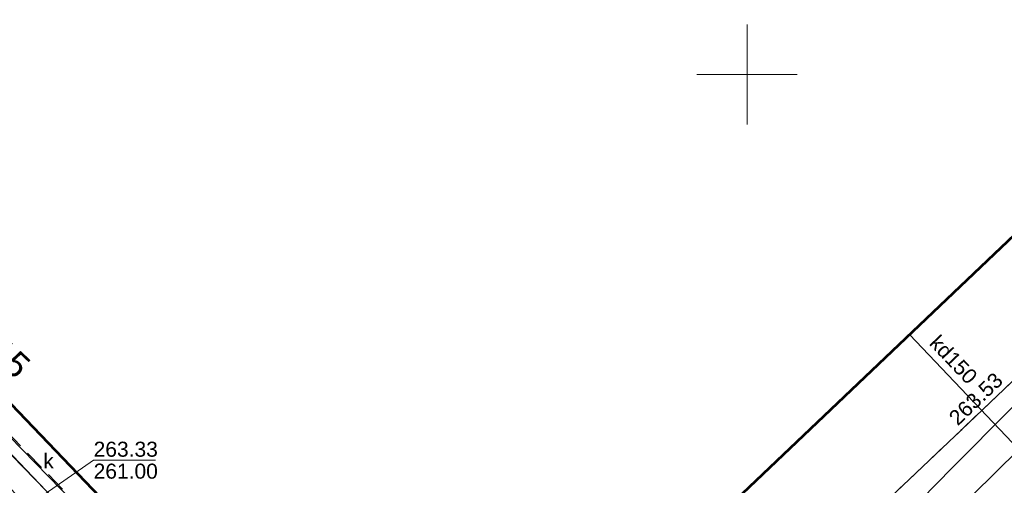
# Model space of a CAD drawing. Header units: metres. Extents: x 7427125 to 7427502, y 5541102 to 5541557.
# Tile 29 of 44: x 7427314 to 7427363, y 5541279 to 5541303. Entities that reach past the tile are written whole.
import ezdxf
from ezdxf.enums import TextEntityAlignment as Align

# ---------------------------------------------------------------- set-up
doc = ezdxf.new("R2010")
doc.units = ezdxf.units.M
doc.header["$MEASUREMENT"] = 0
doc.linetypes.add('PRZER2-1', pattern=[1.5, 1, -0.5])
for name, color, linetype, lineweight in [('GEPADR_O', 7, 'Continuous', 13), ('GESBZO', 7, 'Continuous', 53), ('GSLKRW', 7, 'Continuous', 30), ('GSPWPS', 7, 'Continuous', 13), ('GSPWPS_O', 7, 'Continuous', 13), ('GSSKOD', 7, 'Continuous', 13), ('GUPIWZ_O', 7, 'Continuous', 13), ('GUPPRZ_O', 7, 'Continuous', 13), ('GUSIKP', 7, 'Continuous', 13)]:
    doc.layers.add(name, color=color, linetype=linetype, lineweight=lineweight)
for name, color, linetype, lineweight, true_color in [('GULKPR', 7, 'Continuous', 13, 0x803300), ('GULKPR_O', 7, 'Continuous', 13, 0x803300), ('GULWPR', 5, 'Continuous', 13, 0x0000ff), ('Ramka sekcyjna', 7, 'Continuous', 13, 0xa5007c)]:
    doc.layers.add(name, color=color, linetype=linetype, lineweight=lineweight, true_color=true_color)
doc.styles.add('Arial', font='arial.ttf')

# ---------------------------------------------------------------- blocks, each defined once
blk = doc.blocks.new('D_GSPWPS1')
blk.add_hatch(color=0).paths.add_polyline_path([(0, -0.045), (-0.011647, -0.043467), (-0.0225, -0.038971), (-0.03182, -0.03182), (-0.038971, -0.0225), (-0.043467, -0.011647), (-0.045, 0), (-0.043467, 0.011647), (-0.038971, 0.0225), (-0.03182, 0.03182), (-0.0225, 0.038971), (-0.011647, 0.043467), (0, 0.045), (0.011647, 0.043467), (0.0225, 0.038971), (0.03182, 0.03182), (0.038971, 0.0225), (0.043467, 0.011647), (0.045, 0), (0.043467, -0.011647), (0.038971, -0.0225), (0.03182, -0.03182), (0.0225, -0.038971), (0.011647, -0.043467)])

msp = doc.modelspace()

# ---------------------------------------------------------------- linework, layer by layer
at = {"layer": 'GESBZO', "color": 7, "linetype": 'Continuous', "lineweight": 53, "flags": 128}
msp.add_lwpolyline([(7427376.93, 5541304.94), (7427337.53, 5541267.44), (7427337.19, 5541267.77), (7427339.16, 5541269.65), (7427331.87, 5541277.15), (7427330.23, 5541275.6), (7427330.76, 5541275.04), (7427330.23, 5541274.54), (7427329.71, 5541275.09), (7427328.06, 5541273.52), (7427328.58, 5541272.97), (7427328.05, 5541272.46), (7427327.53, 5541273.01), (7427325.88, 5541271.45), (7427326.42, 5541270.89), (7427325.87, 5541270.38), (7427300.32, 5541297.07)], dxfattribs=at)
at = {"layer": 'GSLKRW', "color": 7, "linetype": 'Continuous', "lineweight": 30, "flags": 128}
msp.add_lwpolyline([(7427376.93, 5541304.94), (7427380.5, 5541301.13), (7427360.7, 5541282.27), (7427346.09, 5541268.4), (7427335.79, 5541258.5), (7427333.98, 5541256.76), (7427333, 5541256.14), (7427324.47, 5541250.91), (7427323.95, 5541250.54), (7427319.57, 5541246.44), (7427317.84, 5541244.85), (7427316.18, 5541243.72), (7427314.75, 5541243.25), (7427312.71, 5541243.3), (7427310.66, 5541244.68), (7427310.31, 5541244.32)], dxfattribs=at)
at = {"layer": 'GSSKOD', "color": 7, "linetype": 'PRZER2-1', "lineweight": 13}
for points in [[(7427277.72, 5541407.27), (7427277.78, 5541403.1), (7427298.73, 5541382.85), (7427312.44, 5541369.59), (7427328.68, 5541353.98), (7427342.95, 5541340.01), (7427298.49, 5541297.32), (7427325.08, 5541269.7), (7427323.12, 5541267.86), (7427330.09, 5541260.41), (7427328.58, 5541258.61), (7427330.31, 5541256.89), (7427333.96, 5541260.42), (7427335.79, 5541258.5), (7427346.09, 5541268.4), (7427360.7, 5541282.27), (7427380.5, 5541301.13)], [(7427376.93, 5541304.94), (7427337.53, 5541267.44), (7427337.19, 5541267.77), (7427339.16, 5541269.65), (7427331.87, 5541277.15), (7427330.23, 5541275.6), (7427330.76, 5541275.04), (7427330.23, 5541274.54), (7427329.71, 5541275.09), (7427328.06, 5541273.52), (7427328.58, 5541272.97), (7427328.05, 5541272.46), (7427327.53, 5541273.01), (7427325.88, 5541271.45), (7427326.42, 5541270.89), (7427325.87, 5541270.38), (7427300.32, 5541297.07)]]:
    msp.add_lwpolyline(points, dxfattribs=at)
at = {"layer": 'GULKPR', "color": 36, "linetype": 'Continuous', "lineweight": 13, "true_color": 0x803300, "flags": 128}
for points in [[(7427334.506, 5541259.309), (7427334.14, 5541259.617), (7427332.202, 5541261.456), (7427315.023, 5541279.216), (7427297.764, 5541297.325), (7427296.412, 5541298.494)], [(7427363.56, 5541281.28), (7427358.1, 5541287.02)], [(7427322.1, 5541254.21), (7427334.34, 5541254.06), (7427336.63, 5541254.93), (7427337.58, 5541256.76), (7427347.68, 5541265.51), (7427355.46, 5541273.3), (7427363.56, 5541281.28)]]:
    msp.add_lwpolyline(points, dxfattribs=at)
at = {"layer": 'GULWPR', "color": 5, "linetype": 'Continuous', "lineweight": 13, "true_color": 0x0000ff, "flags": 128}
for points in [[(7427260.4, 5541290.45), (7427261.17, 5541291.14), (7427267.63, 5541297.02), (7427269.62, 5541299.61), (7427282.97, 5541287.32), (7427299.83, 5541272.1), (7427313.58, 5541259.63), (7427342.31, 5541262.06), (7427360.24, 5541280.37), (7427372.08, 5541292.29)], [(7427334.12, 5541258.85), (7427334.49, 5541258.54), (7427335.25, 5541259.31), (7427299.54, 5541295.92)]]:
    msp.add_lwpolyline(points, dxfattribs=at)
at = {"layer": 'GUPPRZ_O', "color": 36, "linetype": 'Continuous', "lineweight": 13, "true_color": 0x803300, "flags": 128}
msp.add_lwpolyline([(7427314.59, 5541278.8), (7427317.39, 5541280.752), (7427320.47, 5541280.752)], dxfattribs=at)
at = {"layer": 'GUSIKP', "color": 36, "linetype": 'Continuous', "lineweight": 13, "true_color": 0x803300, "flags": 128}
msp.add_lwpolyline([(7427295.99, 5541297.13), (7427296.8, 5541297.95), (7427315.02, 5541279.22), (7427332.2, 5541261.46), (7427333.54, 5541260.06), (7427332.62, 5541259.16), (7427314.16, 5541278.39), (7427295.99, 5541297.13)], close=True, dxfattribs=at)
at = {"layer": 'Ramka sekcyjna', "color": 7, "linetype": 'Continuous', "lineweight": 13, "flags": 128}
for points in [[(7427350, 5541297.5), (7427350, 5541302.5)], [(7427352.5, 5541300), (7427347.5, 5541300)]]:
    msp.add_lwpolyline(points, dxfattribs=at)

# ---------------------------------------------------------------- block references
at = {"layer": 'GSPWPS', "color": 7, "linetype": 'Continuous', "lineweight": 13}
msp.add_blockref('D_GSPWPS1', (7427360.7, 5541282.27), dxfattribs=at)

# ---------------------------------------------------------------- texts
at = {"layer": 'GEPADR_O', "color": 7, "linetype": 'Continuous', "lineweight": 0, "style": 'Arial'}
msp.add_text('15', height=1.25, rotation=316.7355, dxfattribs=at).set_placement((7427312.78, 5541285.4), align=Align.CENTER)
at = {"layer": 'GSPWPS_O', "color": 7, "linetype": 'Continuous', "lineweight": 0, "style": 'Arial'}
msp.add_text('263.53', height=0.75, rotation=43.7408, dxfattribs=at).set_placement((7427360.514, 5541282.437))
at = {"layer": 'GULKPR_O', "color": 36, "linetype": 'Continuous', "lineweight": 0, "true_color": 0x803300, "style": 'Arial'}
msp.add_text('kd150', height=0.75, rotation=313.5677, dxfattribs=at).set_placement((7427359.05, 5541286.55))
at = {"layer": 'GUPIWZ_O', "color": 7, "linetype": 'Continuous', "lineweight": 0, "style": 'Arial'}
msp.add_text('k', height=0.75, dxfattribs=at).set_placement((7427314.88, 5541280.34))
at = {"layer": 'GUPPRZ_O', "color": 36, "linetype": 'Continuous', "lineweight": 0, "true_color": 0x803300, "style": 'Arial'}
for s, p in [('263.33', (7427317.39, 5541280.925)), ('261.00', (7427317.39, 5541279.83))]:
    msp.add_text(s, height=0.75, dxfattribs=at).set_placement(p)

doc.saveas('drawing.dxf')
